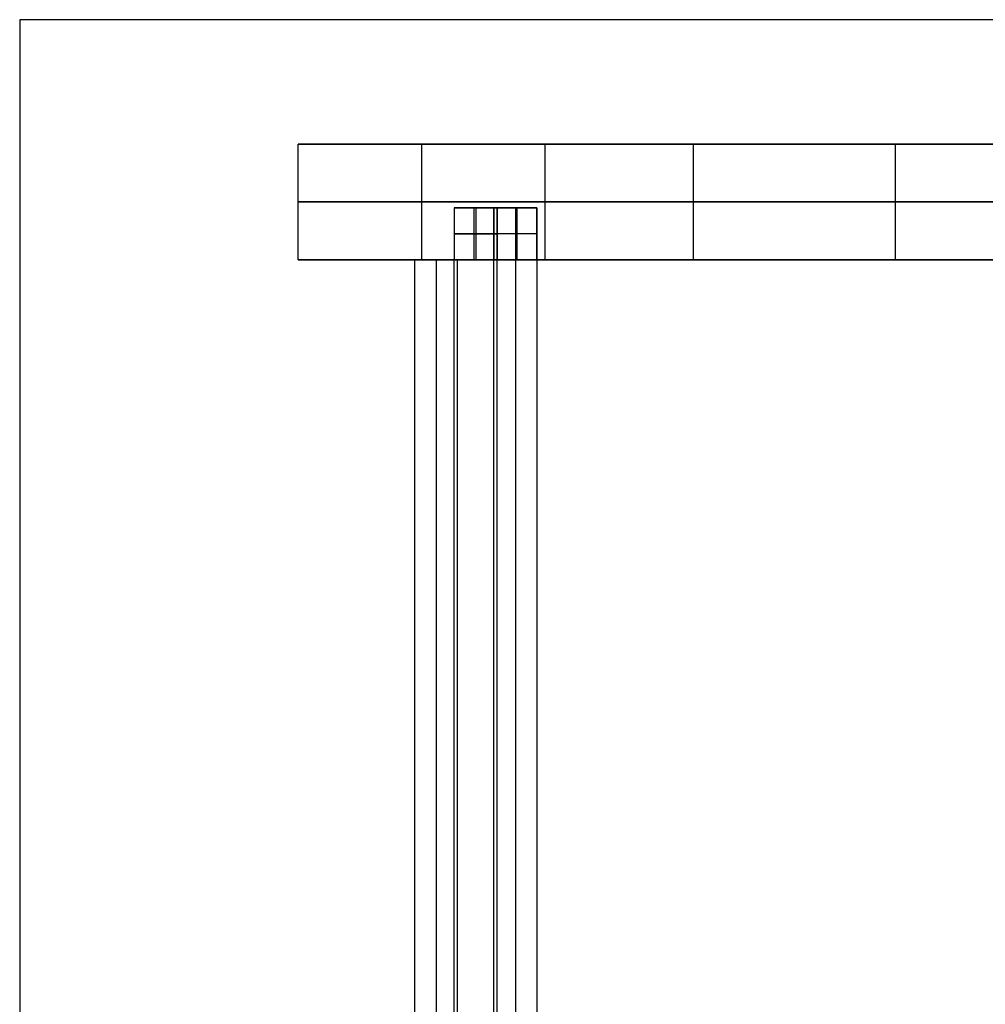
# Model space of a CAD drawing. Header units: millimetres. Extents: x -650 to 650, y -314 to 316.
# Tile 8 of 20: x -650 to -483, y 146 to 316. Entities that reach past the tile are written whole.
import ezdxf

# ---------------------------------------------------------------- set-up
doc = ezdxf.new("R2010")
doc.units = ezdxf.units.MM
doc.layers.add('Default', color=7, linetype='Continuous', true_color=0x000000)

msp = doc.modelspace()

# ---------------------------------------------------------------- linework, layer by layer
at = {"layer": 'Default'}
for p, q in [((-580.32, 274.45, 1.08), (-580.32, 294.45, 1.08)), ((-533.31, 294.45, 362.17), (-533.31, 274.45, 362.17)), ((-490.57, 294.45, 362.17), (-533.31, 294.45, 362.17)), ((-519.7, 294.45, 208.33), (-519.7, 294.45, 434.04)), ((-498.33, 294.45, 321.18), (-498.33, 274.45, 321.18)), ((-601.7, 284.45, 1.08), (-558.95, 284.45, 1.08)), ((-464.93, 284.45, 723.25), (-601.7, 284.45, 1.08)), ((-571.24, 274.45, 105.49), (-571.24, 283.45, 105.49)), ((-571.08, 283.45, 125.14), (-563.95, 283.45, 125.14)), ((-563.95, 283.45, 125.14), (-571.08, 283.45, 125.14)), ((-570.95, 283.45, 125.79), (-570.95, 274.45, 125.79)), ((-570.95, 283.45, 125.79), (-570.95, 274.45, 125.79)), ((-567.52, 283.45, 106.33), (-567.52, 283.45, 143.95)), ((-567.52, 283.45, 106.33), (-567.52, 283.45, 143.95)), ((-564.08, 283.45, 124.49), (-564.08, 274.45, 124.49)), ((-564.08, 283.45, 124.49), (-564.08, -274.55, 124.49)), ((-563.79, 274.45, 144.79), (-563.79, 283.45, 144.79)), ((-558.95, 284.45, 1.08), (-437.71, 284.45, 641.28)), ((-574.68, 278.95, 106.14), (-567.8, 278.95, 104.84)), ((-574.68, 278.95, 106.14), (-567.23, 278.95, 145.44)), ((-567.23, 278.95, 145.44), (-574.68, 278.95, 106.14)), ((-560.36, 278.95, 144.14), (-567.8, 278.95, 104.84)), ((-560.36, 278.95, 144.14), (-567.23, 278.95, 145.44)), ((-570.83, 274.45, 126.44), (-577.96, 274.45, 126.44)), ((-577.83, 274.45, 127.1), (-577.83, -265.55, 127.1)), ((-574.68, -274.55, 106.14), (-574.68, 274.45, 106.14)), ((-574.39, 274.45, 107.63), (-574.39, 274.45, 145.25)), ((-567.23, -274.55, 145.44), (-567.23, 274.45, 145.44)), ((-533.31, 274.45, 362.17), (-490.57, 274.45, 362.17)), ((-519.7, 274.45, 208.33), (-519.7, 274.45, 434.04))]:
    msp.add_line(p, q, dxfattribs=at)
for points in [[(-649.93, 315.99, 724.69), (-649.93, 0.99, 724.69), (-649.93, -314.01, 724.69)], [(-649.93, 315.99, 754.69), (-649.93, 0.99, 754.69), (-649.93, -314.01, 754.69)], [(-649.93, 315.99, 724.69), (-649.93, 315.99, 739.69), (-649.93, 315.99, 754.69)], [(650.07, 315.99, 724.69), (0.07, 315.99, 724.69), (-649.93, 315.99, 724.69)], [(650.07, 315.99, 754.69), (0.07, 315.99, 754.69), (-649.93, 315.99, 754.69)], [(-649.93, 315.99, 739.69), (-649.93, 0.99, 739.69), (-649.93, -314.01, 739.69)], [(650.07, 315.99, 739.69), (0.07, 315.99, 739.69), (-649.93, 315.99, 739.69)], [(-601.7, 274.45, 1.08), (-601.7, 284.45, 1.08), (-601.7, 294.45, 1.08)], [(-601.7, 294.45, 1.08), (-580.32, 294.45, 1.08), (-558.95, 294.45, 1.08)], [(-464.93, 294.45, 723.25), (-533.31, 294.45, 362.17), (-601.7, 294.45, 1.08)], [(-558.95, 274.45, 1.08), (-558.95, 284.45, 1.08), (-558.95, 294.45, 1.08)], [(-558.95, 294.45, 1.08), (-498.33, 294.45, 321.18), (-437.71, 294.45, 641.28)], [(-574.68, 283.45, 106.14), (-571.24, 283.45, 105.49), (-567.8, 283.45, 104.84)], [(-574.68, 283.45, 106.14), (-574.68, 278.95, 106.14), (-574.68, 274.45, 106.14)], [(-567.23, 283.45, 145.44), (-570.95, 283.45, 125.79), (-574.68, 283.45, 106.14)], [(-574.68, 283.45, 106.14), (-574.68, 278.95, 106.14), (-574.68, 274.45, 106.14)], [(-574.68, 283.45, 106.14), (-570.95, 283.45, 125.79), (-567.23, 283.45, 145.44)], [(-567.8, 283.45, 104.84), (-571.24, 283.45, 105.49), (-574.68, 283.45, 106.14)], [(-567.8, 283.45, 104.84), (-564.08, 283.45, 124.49), (-560.36, 283.45, 144.14)], [(-567.8, 283.45, 104.84), (-567.8, 278.95, 104.84), (-567.8, 274.45, 104.84)], [(-567.8, -274.55, 104.84), (-567.8, 4.45, 104.84), (-567.8, 283.45, 104.84)], [(-560.36, 283.45, 144.14), (-564.08, 283.45, 124.49), (-567.8, 283.45, 104.84)], [(-567.23, 283.45, 145.44), (-567.23, 278.95, 145.44), (-567.23, 274.45, 145.44)], [(-560.36, 283.45, 144.14), (-563.79, 283.45, 144.79), (-567.23, 283.45, 145.44)], [(-567.23, 274.45, 145.44), (-567.23, 278.95, 145.44), (-567.23, 283.45, 145.44)], [(-567.23, 283.45, 145.44), (-563.79, 283.45, 144.79), (-560.36, 283.45, 144.14)], [(-560.36, 274.45, 144.14), (-560.36, 278.95, 144.14), (-560.36, 283.45, 144.14)], [(-560.36, 283.45, 144.14), (-560.36, 4.45, 144.14), (-560.36, -274.55, 144.14)], [(-558.95, 274.45, 1.08), (-580.32, 274.45, 1.08), (-601.7, 274.45, 1.08)], [(-601.7, 274.45, 1.08), (-533.31, 274.45, 362.17), (-464.93, 274.45, 723.25)], [(-581.55, 274.45, 107.44), (-581.55, 4.45, 107.44), (-581.55, -265.55, 107.44)], [(-581.55, 274.45, 107.44), (-577.83, 274.45, 127.1), (-574.11, 274.45, 146.75)], [(-574.68, 274.45, 106.14), (-578.12, 274.45, 106.79), (-581.55, 274.45, 107.44)], [(-567.8, 274.45, 104.84), (-571.24, 274.45, 105.49), (-574.68, 274.45, 106.14)], [(-574.68, 274.45, 106.14), (-570.95, 274.45, 125.79), (-567.23, 274.45, 145.44)], [(-574.68, 274.45, 106.14), (-570.95, 274.45, 125.79), (-567.23, 274.45, 145.44)], [(-574.11, -265.55, 146.75), (-574.11, 4.45, 146.75), (-574.11, 274.45, 146.75)], [(-574.11, 274.45, 146.75), (-570.67, 274.45, 146.09), (-567.23, 274.45, 145.44)], [(-560.36, 274.45, 144.14), (-564.08, 274.45, 124.49), (-567.8, 274.45, 104.84)], [(-567.23, 274.45, 145.44), (-563.79, 274.45, 144.79), (-560.36, 274.45, 144.14)], [(-437.71, 274.45, 641.28), (-498.33, 274.45, 321.18), (-558.95, 274.45, 1.08)]]:
    msp.add_open_spline(points, degree=2, dxfattribs=at)

doc.saveas('drawing.dxf')
